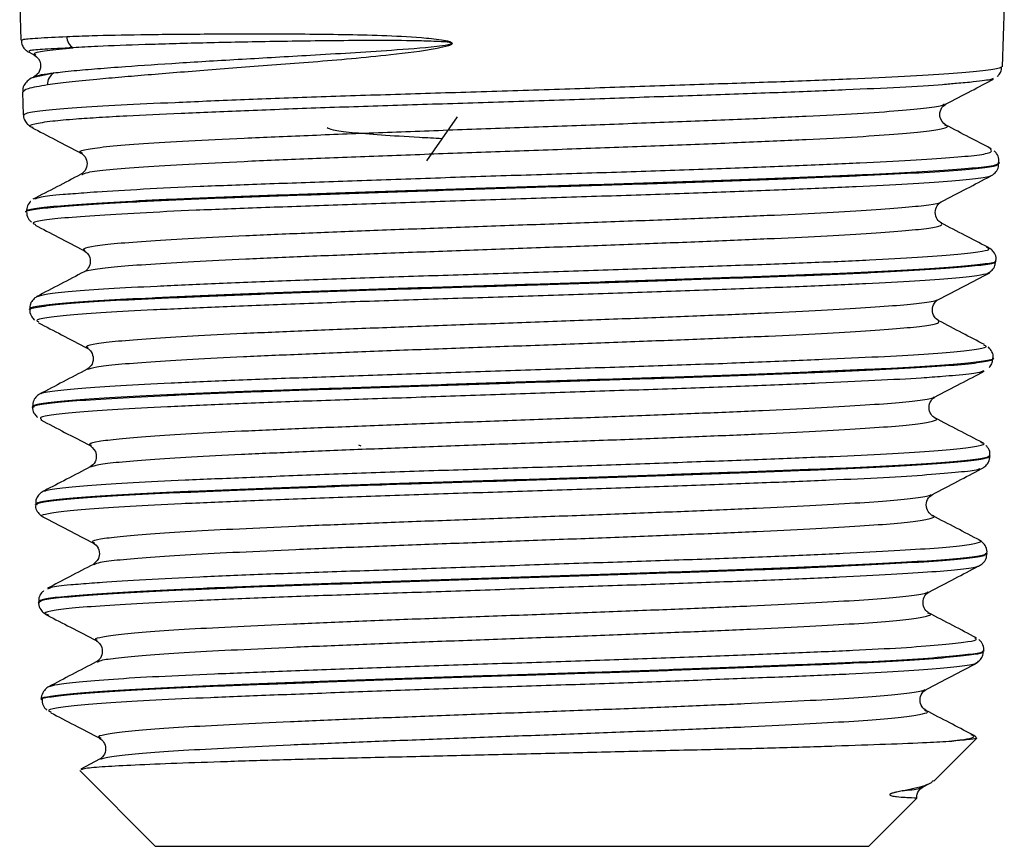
# Model space of a CAD drawing. Header units: millimetres. Extents: x 56 to 624, y -436 to 314.
# Tile 10 of 22: x 200 to 214, y 12 to 24. Entities that reach past the tile are written whole.
import ezdxf

# ---------------------------------------------------------------- set-up
doc = ezdxf.new("R2010")
doc.units = ezdxf.units.MM

msp = doc.modelspace()

# ---------------------------------------------------------------- linework, layer by layer
at = {"color": 7, "linetype": 'Continuous', "lineweight": 25}
for p, q in [((200.33, 23.825), (200.345, 23.349)), ((213.805, 22.985), (213.832, 23.825)), ((200.458, 23.185), (200.534, 23.146)), ((200.462, 23.192), (200.461, 23.191)), ((200.552, 23.146), (200.552, 23.147)), ((200.541, 22.857), (200.516, 22.844)), ((200.367, 22.637), (200.377, 22.326)), ((213.007, 22.474), (213.009, 22.476)), ((206.331, 22.299), (205.909, 21.697)), ((200.499, 22.16), (200.514, 22.156)), ((213.018, 22.185), (213.014, 22.187)), ((201.193, 21.803), (201.19, 21.804)), ((213.764, 21.659), (213.764, 21.675)), ((201.18, 21.51), (201.186, 21.511)), ((200.418, 20.998), (200.418, 20.991)), ((200.538, 20.829), (200.545, 20.826)), ((201.223, 20.465), (201.223, 20.468)), ((213.722, 20.32), (213.722, 20.328)), ((213.613, 20.154), (213.608, 20.153)), ((200.46, 19.659), (200.46, 19.653)), ((200.585, 19.492), (200.591, 19.487)), ((213.56, 19.166), (213.553, 19.169)), ((213.68, 18.986), (213.681, 18.993)), ((200.502, 18.323), (200.502, 18.316)), ((200.525, 18.317), (200.524, 18.318)), ((200.623, 18.155), (200.624, 18.149)), ((213.533, 17.827), (213.511, 17.834)), ((201.313, 17.792), (201.312, 17.793)), ((205.011, 17.785), (204.981, 17.799)), ((213.638, 17.647), (213.639, 17.654)), ((200.544, 16.986), (200.544, 16.98)), ((213.597, 16.312), (213.597, 16.318)), ((212.782, 15.787), (212.785, 15.789)), ((200.585, 15.649), (200.586, 15.642)), ((200.712, 15.476), (200.729, 15.47)), ((213.433, 15.154), (213.431, 15.159)), ((213.533, 14.981), (213.534, 14.98)), ((213.555, 14.974), (213.555, 14.98)), ((201.391, 14.827), (201.395, 14.828)), ((213.435, 14.808), (213.435, 14.806)), ((200.627, 14.313), (200.627, 14.308)), ((200.749, 14.146), (200.761, 14.14)), ((212.744, 14.16), (212.738, 14.162)), ((201.446, 13.781), (201.443, 13.782)), ((212.864, 13.192), (213.454, 13.782)), ((201.426, 13.493), (201.169, 13.358)), ((201.153, 13.337), (202.19, 12.299)), ((212.692, 13.11), (212.7, 13.113)), ((212.712, 13.11), (212.815, 13.164)), ((211.971, 12.299), (212.633, 12.961)), ((211.971, 12.299), (202.19, 12.299))]:
    msp.add_line(p, q, dxfattribs=at)
at = {"color": 7, "linetype": 'Continuous', "lineweight": 25, "flags": 128}
msp.add_lwpolyline([(200.521, 22.837), (200.54, 22.85), (200.8, 22.903), (200.8, 22.903), (200.8, 22.903)], dxfattribs=at)
at = {"color": 7, "linetype": 'Continuous', "lineweight": 25}
for centre, radius, start, end in [((201.159, 23.404), 0.184, 181.1172, 238.906), ((200.889, 22.748), 0.178, 119.7931, 183.3105)]:
    msp.add_arc(centre, radius, start, end, dxfattribs=at)
for points, knots in [([(200.369, 23.35), (200.366, 23.354), (200.358, 23.364), (200.549, 23.38), (200.832, 23.394), (200.975, 23.401)], [0, 0, 0, 0, 0.227029, 0.607988, 1, 1, 1, 1]), ([(200.975, 23.401), (201.087, 23.405), (201.369, 23.416), (201.971, 23.429), (202.783, 23.436), (203.723, 23.44), (204.58, 23.434), (205.295, 23.418), (205.748, 23.396), (206.059, 23.367), (206.193, 23.345), (206.237, 23.328), (206.248, 23.322), (206.254, 23.317), (206.257, 23.313), (206.258, 23.31), (206.259, 23.308), (206.258, 23.303), (206.255, 23.298), (206.241, 23.286), (206.173, 23.26), (205.895, 23.203), (205.26, 23.129), (204.343, 23.046), (203.35, 22.975), (202.464, 22.905), (201.822, 22.852), (201.345, 22.809), (200.989, 22.774), (200.803, 22.75), (200.711, 22.737)], [0, 0, 0, 0, 0.0513225, 0.1298963, 0.2084701, 0.2870491, 0.3656234, 0.404298, 0.442963, 0.4622156, 0.4701318, 0.4711619, 0.4721829, 0.4726053, 0.4729565, 0.4730303, 0.4732823, 0.4735345, 0.4738869, 0.474549, 0.4774248, 0.4888186, 0.5342902, 0.6126019, 0.6909195, 0.7692297, 0.8475392, 0.8894277, 0.9447139, 1, 1, 1, 1]), ([(200.353, 23.347), (200.355, 23.324), (200.36, 23.278), (200.397, 23.228), (200.434, 23.198), (200.45, 23.19), (200.459, 23.186)], [0, 0, 0, 0, 0.242731, 0.49232, 0.735169, 1, 1, 1, 1]), ([(201.064, 23.246), (201.064, 23.246), (200.906, 23.24), (200.653, 23.226), (200.444, 23.209), (200.456, 23.197), (200.462, 23.192)], [0, 0, 0, 0, 0.000019, 0.358306, 0.716592, 1, 1, 1, 1]), ([(200.552, 23.147), (200.538, 23.156), (200.507, 23.177), (200.671, 23.211), (200.933, 23.234), (201.064, 23.246)], [0, 0, 0, 0, 0.2720076, 0.6350967, 1, 1, 1, 1]), ([(200.8, 22.903), (200.8, 22.903), (200.836, 22.907), (200.921, 22.917), (201.11, 22.937), (201.388, 22.961), (201.848, 22.996), (202.495, 23.039), (203.354, 23.091), (204.337, 23.146), (205.248, 23.202), (205.893, 23.249), (206.166, 23.282), (206.234, 23.296), (206.249, 23.302), (206.252, 23.305), (206.253, 23.307), (206.253, 23.307), (206.253, 23.308), (206.253, 23.309), (206.251, 23.311), (206.249, 23.312), (206.242, 23.315), (206.232, 23.317), (206.187, 23.325), (206.055, 23.334), (205.564, 23.349), (204.756, 23.345), (203.743, 23.332), (202.82, 23.312), (202.025, 23.29), (201.449, 23.268), (201.164, 23.253), (201.064, 23.246), (201.064, 23.246)], [0, 0, 0, 0, 0.000004, 0.025154, 0.054516, 0.103273, 0.152031, 0.230454, 0.30887, 0.384543, 0.467462, 0.511965, 0.523286, 0.526007, 0.526553, 0.526791, 0.526863, 0.526927, 0.52699, 0.52706, 0.527132, 0.527346, 0.527689, 0.528609, 0.529586, 0.537396, 0.556683, 0.634333, 0.713161, 0.79198, 0.87044, 0.948904, 0.999996, 1, 1, 1, 1]), ([(200.533, 23.146), (200.571, 23.114), (200.63, 23.064), (200.607, 22.908), (200.558, 22.872), (200.533, 22.853)], [0, 0, 0, 0, 0.45266, 0.717487, 1, 1, 1, 1]), ([(200.39, 22.326), (200.397, 22.336), (200.41, 22.357), (200.658, 22.393), (201.087, 22.43), (201.688, 22.464), (202.446, 22.498), (203.33, 22.536), (204.329, 22.573), (205.397, 22.608), (206.524, 22.642), (207.656, 22.678), (208.783, 22.717), (209.852, 22.753), (210.851, 22.786), (211.735, 22.821), (212.494, 22.858), (213.094, 22.893), (213.523, 22.932), (213.771, 22.966), (213.785, 22.98), (213.791, 22.986)], [0, 0, 0, 0, 0.043217, 0.097629, 0.150558, 0.205025, 0.257941, 0.31239, 0.365352, 0.419852, 0.472808, 0.5273, 0.580288, 0.634815, 0.687821, 0.742365, 0.795325, 0.849817, 0.902743, 0.9572, 1, 1, 1, 1]), ([(213.733, 22.851), (213.742, 22.859), (213.764, 22.878), (213.797, 22.932), (213.794, 22.973), (213.793, 22.986)], [0, 0, 0, 0, 0.327678, 0.794563, 1, 1, 1, 1]), ([(200.52, 22.842), (200.519, 22.842), (200.497, 22.835), (200.465, 22.817), (200.412, 22.771), (200.37, 22.705), (200.373, 22.655), (200.375, 22.637)], [0, 0, 0, 0, 0.01842, 0.411121, 0.652161, 0.876862, 1, 1, 1, 1]), ([(200.537, 22.853), (200.536, 22.854), (200.534, 22.855), (200.541, 22.857), (200.544, 22.857)], [0, 0, 0, 0, 0.471591, 1, 1, 1, 1]), ([(200.544, 22.857), (200.566, 22.864), (200.612, 22.88), (200.735, 22.895), (200.8, 22.903)], [0, 0, 0, 0, 0.47539, 1, 1, 1, 1]), ([(213.678, 22.825), (213.673, 22.821), (213.657, 22.809), (213.486, 22.784), (213.257, 22.764), (213.176, 22.757)], [0, 0, 0, 0, 0.253679, 0.735904, 1, 1, 1, 1]), ([(200.711, 22.737), (200.607, 22.72), (200.404, 22.687), (200.383, 22.653), (200.373, 22.637)], [0, 0, 0, 0, 0.510574, 1, 1, 1, 1]), ([(213.176, 22.757), (213.116, 22.751), (212.924, 22.733), (212.415, 22.704), (211.682, 22.668), (210.805, 22.633), (209.826, 22.599), (208.768, 22.563), (207.664, 22.525), (206.543, 22.488), (205.437, 22.455), (204.379, 22.419), (203.397, 22.382), (202.522, 22.345), (201.872, 22.315), (201.411, 22.289), (201.061, 22.266), (200.732, 22.236), (200.517, 22.201), (200.436, 22.175), (200.491, 22.162), (200.499, 22.16)], [0, 0, 0, 0, 0.027184, 0.08735, 0.147515, 0.207738, 0.267961, 0.328148, 0.388335, 0.448508, 0.50868, 0.568834, 0.628989, 0.689116, 0.749243, 0.785744, 0.822244, 0.86956, 0.929643, 0.989726, 1, 1, 1, 1]), ([(213.027, 22.474), (213.144, 22.535), (213.363, 22.649), (213.581, 22.763), (213.683, 22.816)], [0, 0, 0, 0, 0.535416, 1, 1, 1, 1]), ([(201.19, 21.804), (201.175, 21.81), (201.127, 21.828), (201.245, 21.858), (201.534, 21.896), (202.003, 21.934), (202.624, 21.971), (203.389, 22.009), (204.271, 22.046), (205.239, 22.084), (206.263, 22.122), (207.315, 22.159), (208.359, 22.197), (209.363, 22.234), (210.299, 22.272), (211.135, 22.31), (211.842, 22.347), (212.407, 22.385), (212.786, 22.422), (212.986, 22.452), (213.002, 22.47), (213.007, 22.474)], [0, 0, 0, 0, 0.0245263, 0.0805402, 0.1365672, 0.1926219, 0.2486667, 0.3047253, 0.3607931, 0.4168925, 0.4729859, 0.5290887, 0.5851984, 0.6413412, 0.6974835, 0.7536318, 0.8098161, 0.8660089, 0.9221558, 0.9783957, 1, 1, 1, 1]), ([(213.03, 22.186), (212.994, 22.217), (212.935, 22.266), (212.956, 22.421), (213.003, 22.457), (213.028, 22.475)], [0, 0, 0, 0, 0.4572409, 0.7204701, 1, 1, 1, 1]), ([(200.383, 22.327), (200.383, 22.326), (200.377, 22.294), (200.408, 22.232), (200.451, 22.185), (200.487, 22.163), (200.504, 22.156), (200.512, 22.153)], [0, 0, 0, 0, 0.009737, 0.269124, 0.506599, 0.773496, 1, 1, 1, 1]), ([(200.496, 22.154), (200.604, 22.098), (200.828, 21.981), (201.053, 21.864), (201.17, 21.803)], [0, 0, 0, 0, 0.47967, 1, 1, 1, 1]), ([(201.186, 21.511), (201.205, 21.521), (201.251, 21.542), (201.54, 21.577), (202.001, 21.614), (202.625, 21.652), (203.389, 21.69), (204.271, 21.727), (205.239, 21.765), (206.263, 21.802), (207.315, 21.84), (208.359, 21.878), (209.363, 21.915), (210.299, 21.953), (211.135, 21.99), (211.843, 22.028), (212.405, 22.065), (212.795, 22.103), (213.003, 22.141), (213.079, 22.168), (213.027, 22.183), (213.018, 22.185)], [0, 0, 0, 0, 0.041074, 0.09675, 0.152453, 0.208146, 0.263853, 0.31957, 0.375317, 0.431059, 0.48681, 0.542567, 0.598358, 0.654148, 0.709945, 0.765776, 0.821617, 0.877412, 0.933299, 0.989381, 1, 1, 1, 1]), ([(206.121, 21.999), (206.016, 22.005), (205.704, 22.022), (205.271, 22.049), (204.863, 22.082), (204.598, 22.117), (204.564, 22.139), (204.548, 22.149)], [0, 0, 0, 0, 0.1127395, 0.3335912, 0.554443, 0.7791482, 1, 1, 1, 1]), ([(213.639, 21.868), (213.545, 21.917), (213.341, 22.024), (213.138, 22.13), (213.029, 22.187)], [0, 0, 0, 0, 0.465426, 1, 1, 1, 1]), ([(201.169, 21.803), (201.19, 21.789), (201.231, 21.76), (201.264, 21.658), (201.231, 21.556), (201.19, 21.527), (201.17, 21.513)], [0, 0, 0, 0, 0.247466, 0.499604, 0.751988, 1, 1, 1, 1]), ([(201.209, 21.259), (201.268, 21.264), (201.477, 21.28), (202.01, 21.311), (202.78, 21.348), (203.686, 21.382), (204.684, 21.416), (205.753, 21.454), (206.859, 21.492), (207.972, 21.526), (209.06, 21.56), (210.091, 21.597), (211.039, 21.635), (211.872, 21.671), (212.572, 21.707), (213.114, 21.742), (213.483, 21.775), (213.673, 21.812), (213.653, 21.842), (213.644, 21.856)], [0, 0, 0, 0, 0.024162, 0.085794, 0.147426, 0.209068, 0.270709, 0.332364, 0.394019, 0.455719, 0.51742, 0.579113, 0.640806, 0.702531, 0.764255, 0.82607, 0.887884, 0.949687, 1, 1, 1, 1]), ([(213.644, 21.856), (213.65, 21.859), (213.655, 21.862), (213.641, 21.866), (213.639, 21.867)], [0, 0, 0, 0, 0.849913, 1, 1, 1, 1]), ([(213.756, 21.675), (213.758, 21.691), (213.763, 21.737), (213.728, 21.799), (213.704, 21.821), (213.693, 21.83)], [0, 0, 0, 0, 0.2122128, 0.6430748, 1, 1, 1, 1]), ([(200.42, 20.991), (200.42, 20.991), (200.388, 21.004), (200.499, 21.029), (200.77, 21.063), (201.24, 21.097), (201.874, 21.135), (202.652, 21.172), (203.563, 21.207), (204.566, 21.241), (205.651, 21.278), (206.766, 21.316), (207.901, 21.352), (209.003, 21.385), (210.061, 21.421), (211.024, 21.459), (211.885, 21.496), (212.601, 21.53), (213.169, 21.564), (213.55, 21.602), (213.75, 21.634), (213.743, 21.653), (213.74, 21.659)], [0, 0, 0, 0, 0.001128, 0.0555568, 0.108465, 0.162909, 0.2158286, 0.2702834, 0.3232354, 0.3777255, 0.4306734, 0.4851565, 0.538149, 0.5926814, 0.6456611, 0.7001764, 0.753206, 0.8077768, 0.8607922, 0.9153443, 0.9684077, 1, 1, 1, 1]), ([(213.741, 21.676), (213.746, 21.668), (213.76, 21.643), (213.578, 21.61), (213.209, 21.578), (212.661, 21.542), (211.951, 21.506), (211.11, 21.47), (210.146, 21.432), (209.104, 21.395), (207.996, 21.361), (206.872, 21.327), (205.744, 21.289), (204.664, 21.252), (203.644, 21.217), (202.731, 21.183), (201.934, 21.146), (201.291, 21.108), (200.803, 21.072), (200.516, 21.039), (200.394, 21.014), (200.426, 21), (200.429, 20.998)], [0, 0, 0, 0, 0.02652, 0.081134, 0.13416, 0.188729, 0.241678, 0.296163, 0.349095, 0.403563, 0.456492, 0.510958, 0.563852, 0.61828, 0.671166, 0.725587, 0.778454, 0.832857, 0.885697, 0.94007, 0.992908, 1, 1, 1, 1]), ([(213.64, 21.487), (213.65, 21.492), (213.671, 21.502), (213.714, 21.538), (213.756, 21.599), (213.753, 21.645), (213.752, 21.659)], [0, 0, 0, 0, 0.304543, 0.590884, 0.868251, 1, 1, 1, 1]), ([(213.638, 21.491), (213.638, 21.489), (213.636, 21.475), (213.456, 21.448), (213.085, 21.411), (212.53, 21.376), (211.822, 21.342), (210.98, 21.306), (210.026, 21.267), (208.991, 21.231), (207.9, 21.198), (206.786, 21.162), (205.682, 21.124), (204.617, 21.087), (203.624, 21.053), (202.727, 21.019), (201.957, 20.981), (201.331, 20.943), (200.868, 20.909), (200.593, 20.875), (200.486, 20.848), (200.529, 20.832), (200.538, 20.829)], [0, 0, 0, 0, 0.008592, 0.062984, 0.11735, 0.171716, 0.226074, 0.280432, 0.334759, 0.389085, 0.443408, 0.49773, 0.552019, 0.606308, 0.660594, 0.714879, 0.769131, 0.823384, 0.877631, 0.931877, 0.986096, 1, 1, 1, 1]), ([(201.164, 21.51), (201.056, 21.453), (200.838, 21.339), (200.621, 21.226), (200.512, 21.169)], [0, 0, 0, 0, 0.499961, 1, 1, 1, 1]), ([(212.966, 21.134), (213.083, 21.195), (213.308, 21.312), (213.533, 21.43), (213.642, 21.486)], [0, 0, 0, 0, 0.519003, 1, 1, 1, 1]), ([(200.538, 21.175), (200.56, 21.184), (200.607, 21.206), (200.844, 21.233), (201.109, 21.252), (201.209, 21.259)], [0, 0, 0, 0, 0.33336, 0.748032, 1, 1, 1, 1]), ([(200.482, 21.14), (200.481, 21.139), (200.468, 21.13), (200.433, 21.087), (200.426, 21.028), (200.423, 21)], [0, 0, 0, 0, 0.015888, 0.528777, 1, 1, 1, 1]), ([(201.223, 20.468), (201.213, 20.477), (201.191, 20.498), (201.344, 20.531), (201.645, 20.566), (202.104, 20.601), (202.7, 20.637), (203.415, 20.672), (204.228, 20.707), (205.121, 20.742), (206.069, 20.778), (207.044, 20.813), (208.021, 20.848), (208.973, 20.883), (209.873, 20.919), (210.695, 20.954), (211.42, 20.989), (212.028, 21.024), (212.505, 21.06), (212.811, 21.095), (212.96, 21.119), (212.959, 21.132), (212.959, 21.134)], [0, 0, 0, 0, 0.041278, 0.094168, 0.147048, 0.199943, 0.252843, 0.305773, 0.358703, 0.411634, 0.464573, 0.517536, 0.570514, 0.623481, 0.676465, 0.729458, 0.782478, 0.835494, 0.888516, 0.941543, 0.994599, 1, 1, 1, 1]), ([(212.968, 20.844), (212.947, 20.858), (212.907, 20.887), (212.874, 20.989), (212.906, 21.091), (212.947, 21.12), (212.967, 21.134)], [0, 0, 0, 0, 0.248125, 0.500269, 0.752242, 1, 1, 1, 1]), ([(200.429, 20.989), (200.428, 20.984), (200.423, 20.949), (200.454, 20.89), (200.479, 20.866), (200.49, 20.855)], [0, 0, 0, 0, 0.080748, 0.59442, 1, 1, 1, 1]), ([(200.54, 20.817), (200.646, 20.762), (200.869, 20.645), (201.092, 20.529), (201.209, 20.468)], [0, 0, 0, 0, 0.475971, 1, 1, 1, 1]), ([(201.217, 20.176), (201.217, 20.176), (201.214, 20.188), (201.353, 20.211), (201.643, 20.247), (202.104, 20.282), (202.7, 20.317), (203.415, 20.352), (204.228, 20.388), (205.121, 20.423), (206.069, 20.458), (207.044, 20.493), (208.021, 20.529), (208.973, 20.564), (209.873, 20.599), (210.695, 20.634), (211.42, 20.67), (212.028, 20.705), (212.502, 20.74), (212.819, 20.775), (212.99, 20.81), (212.973, 20.833), (212.964, 20.844)], [0, 0, 0, 0, 0.0009697, 0.053614, 0.1062479, 0.1588968, 0.2115511, 0.264235, 0.3169184, 0.3696031, 0.422296, 0.4750124, 0.5277442, 0.5804653, 0.6332031, 0.685949, 0.7387229, 0.791492, 0.8442678, 0.8970485, 0.9498568, 1, 1, 1, 1]), ([(213.596, 20.516), (213.495, 20.569), (213.286, 20.678), (213.077, 20.787), (212.968, 20.844)], [0, 0, 0, 0, 0.480484, 1, 1, 1, 1]), ([(200.574, 19.838), (200.61, 19.85), (200.684, 19.873), (201.022, 19.91), (201.526, 19.946), (202.19, 19.98), (202.994, 20.016), (203.913, 20.053), (204.924, 20.09), (205.996, 20.125), (207.099, 20.159), (208.202, 20.196), (209.273, 20.234), (210.284, 20.269), (211.202, 20.303), (212.005, 20.339), (212.665, 20.377), (213.172, 20.414), (213.496, 20.448), (213.65, 20.48), (213.606, 20.502), (213.587, 20.512)], [0, 0, 0, 0, 0.0503865, 0.1037034, 0.1570903, 0.2104773, 0.263826, 0.3171749, 0.3705994, 0.424024, 0.4774114, 0.5307989, 0.5842558, 0.6377127, 0.6911451, 0.7445778, 0.7980617, 0.8515456, 0.9050291, 0.9585128, 1, 1, 1, 1]), ([(201.215, 20.465), (201.235, 20.45), (201.275, 20.422), (201.308, 20.32), (201.276, 20.218), (201.235, 20.19), (201.215, 20.175)], [0, 0, 0, 0, 0.24805, 0.500064, 0.752027, 1, 1, 1, 1]), ([(213.716, 20.327), (213.718, 20.343), (213.723, 20.389), (213.684, 20.453), (213.642, 20.492), (213.61, 20.51), (213.594, 20.516), (213.589, 20.518)], [0, 0, 0, 0, 0.11994, 0.35308, 0.578773, 0.848231, 1, 1, 1, 1]), ([(200.478, 19.653), (200.473, 19.656), (200.445, 19.67), (200.584, 19.697), (200.894, 19.735), (201.4, 19.772), (202.059, 19.806), (202.868, 19.84), (203.789, 19.878), (204.813, 19.915), (205.893, 19.951), (207.016, 19.984), (208.131, 20.02), (209.227, 20.059), (210.253, 20.095), (211.198, 20.129), (212.018, 20.163), (212.704, 20.202), (213.228, 20.239), (213.569, 20.273), (213.727, 20.299), (213.706, 20.317), (213.701, 20.321)], [0, 0, 0, 0, 0.013479, 0.066363, 0.120781, 0.173716, 0.228189, 0.281111, 0.335568, 0.388535, 0.443041, 0.496005, 0.550504, 0.603501, 0.658037, 0.711044, 0.76559, 0.818614, 0.873176, 0.926228, 0.980821, 1, 1, 1, 1]), ([(213.702, 20.328), (213.708, 20.325), (213.734, 20.309), (213.589, 20.282), (213.269, 20.249), (212.754, 20.212), (212.088, 20.174), (211.272, 20.138), (210.345, 20.104), (209.317, 20.069), (208.235, 20.031), (207.11, 19.994), (205.996, 19.96), (204.902, 19.926), (203.88, 19.888), (202.942, 19.851), (202.128, 19.815), (201.45, 19.782), (200.934, 19.746), (200.602, 19.707), (200.451, 19.679), (200.474, 19.664), (200.48, 19.66)], [0, 0, 0, 0, 0.015573, 0.06862, 0.123205, 0.176238, 0.230811, 0.283813, 0.338351, 0.391354, 0.445896, 0.498856, 0.55335, 0.60632, 0.66083, 0.713751, 0.768206, 0.821142, 0.875615, 0.928502, 0.982922, 1, 1, 1, 1]), ([(213.604, 20.156), (213.61, 20.159), (213.625, 20.166), (213.66, 20.192), (213.706, 20.247), (213.709, 20.299), (213.711, 20.319)], [0, 0, 0, 0, 0.174683, 0.502569, 0.804851, 1, 1, 1, 1]), ([(213.608, 20.153), (213.569, 20.142), (213.488, 20.119), (213.141, 20.085), (212.628, 20.048), (211.957, 20.01), (211.145, 19.975), (210.221, 19.941), (209.206, 19.905), (208.132, 19.867), (207.027, 19.831), (205.925, 19.797), (204.857, 19.762), (203.851, 19.724), (202.939, 19.687), (202.142, 19.652), (201.49, 19.618), (200.991, 19.581), (200.679, 19.543), (200.538, 19.514), (200.573, 19.497), (200.585, 19.492)], [0, 0, 0, 0, 0.052566, 0.106906, 0.161215, 0.215523, 0.269825, 0.324126, 0.378402, 0.432677, 0.486938, 0.541198, 0.59544, 0.649683, 0.703902, 0.758121, 0.812329, 0.866538, 0.920717, 0.974895, 1, 1, 1, 1]), ([(201.215, 20.176), (201.107, 20.119), (200.889, 20.005), (200.672, 19.892), (200.563, 19.835)], [0, 0, 0, 0, 0.499948, 1, 1, 1, 1]), ([(212.93, 19.797), (213.047, 19.858), (213.281, 19.98), (213.515, 20.102), (213.631, 20.163)], [0, 0, 0, 0, 0.499959, 1, 1, 1, 1]), ([(200.578, 19.84), (200.572, 19.837), (200.555, 19.83), (200.52, 19.803), (200.472, 19.744), (200.47, 19.687), (200.468, 19.662)], [0, 0, 0, 0, 0.188563, 0.488507, 0.772839, 1, 1, 1, 1]), ([(201.269, 19.129), (201.256, 19.138), (201.223, 19.159), (201.364, 19.191), (201.659, 19.227), (202.105, 19.262), (202.683, 19.297), (203.381, 19.332), (204.186, 19.368), (205.069, 19.403), (206.006, 19.438), (206.973, 19.473), (207.943, 19.509), (208.89, 19.544), (209.788, 19.579), (210.613, 19.614), (211.343, 19.65), (211.951, 19.685), (212.431, 19.72), (212.752, 19.755), (212.915, 19.781), (212.917, 19.795), (212.917, 19.797)], [0, 0, 0, 0, 0.040356, 0.09302, 0.14569, 0.198389, 0.251091, 0.30379, 0.356502, 0.409233, 0.461983, 0.514723, 0.567478, 0.620239, 0.673029, 0.725818, 0.77861, 0.831409, 0.884232, 0.93707, 0.989898, 1, 1, 1, 1]), ([(212.929, 19.507), (212.909, 19.521), (212.868, 19.55), (212.835, 19.652), (212.868, 19.753), (212.908, 19.782), (212.928, 19.796)], [0, 0, 0, 0, 0.247891, 0.499943, 0.752051, 1, 1, 1, 1]), ([(200.47, 19.656), (200.469, 19.651), (200.463, 19.615), (200.496, 19.553), (200.522, 19.527), (200.535, 19.514)], [0, 0, 0, 0, 0.079149, 0.565348, 1, 1, 1, 1]), ([(200.586, 19.478), (200.692, 19.423), (200.915, 19.307), (201.138, 19.19), (201.255, 19.129)], [0, 0, 0, 0, 0.475629, 1, 1, 1, 1]), ([(201.258, 18.839), (201.291, 18.85), (201.358, 18.873), (201.662, 18.907), (202.104, 18.943), (202.683, 18.978), (203.381, 19.013), (204.186, 19.048), (205.069, 19.084), (206.006, 19.119), (206.973, 19.154), (207.943, 19.189), (208.89, 19.225), (209.788, 19.26), (210.613, 19.295), (211.343, 19.33), (211.952, 19.366), (212.429, 19.401), (212.759, 19.436), (212.947, 19.471), (212.935, 19.494), (212.929, 19.505)], [0, 0, 0, 0, 0.049911, 0.102755, 0.155629, 0.208506, 0.26138, 0.314266, 0.367172, 0.420097, 0.473012, 0.525942, 0.578878, 0.631843, 0.684807, 0.737774, 0.790748, 0.843747, 0.89676, 0.949763, 1, 1, 1, 1]), ([(212.929, 19.505), (212.93, 19.505), (212.932, 19.506), (212.928, 19.507), (212.928, 19.507)], [0, 0, 0, 0, 0.8376854, 1, 1, 1, 1]), ([(213.558, 19.178), (213.458, 19.23), (213.25, 19.339), (213.041, 19.448), (212.933, 19.505)], [0, 0, 0, 0, 0.4780194, 1, 1, 1, 1]), ([(200.624, 18.503), (200.624, 18.505), (200.622, 18.52), (200.794, 18.545), (201.151, 18.579), (201.691, 18.615), (202.383, 18.653), (203.207, 18.69), (204.144, 18.724), (205.163, 18.758), (206.237, 18.796), (207.336, 18.833), (208.428, 18.868), (209.483, 18.902), (210.468, 18.939), (211.359, 18.977), (212.126, 19.012), (212.753, 19.046), (213.218, 19.082), (213.499, 19.119), (213.61, 19.148), (213.569, 19.162), (213.56, 19.166)], [0, 0, 0, 0, 0.008228, 0.0624, 0.116557, 0.170714, 0.224911, 0.279109, 0.333319, 0.38753, 0.441748, 0.495965, 0.550228, 0.604491, 0.658732, 0.712974, 0.767283, 0.821592, 0.875864, 0.930136, 0.984485, 1, 1, 1, 1]), ([(201.257, 19.128), (201.276, 19.114), (201.316, 19.086), (201.349, 18.984), (201.316, 18.882), (201.275, 18.854), (201.255, 18.839)], [0, 0, 0, 0, 0.24773, 0.499603, 0.75173, 1, 1, 1, 1]), ([(213.675, 18.993), (213.677, 19), (213.685, 19.036), (213.653, 19.101), (213.623, 19.136), (213.611, 19.144), (213.611, 19.144)], [0, 0, 0, 0, 0.098794, 0.563725, 0.989661, 1, 1, 1, 1]), ([(200.524, 18.318), (200.52, 18.323), (200.504, 18.341), (200.675, 18.371), (201.029, 18.405), (201.562, 18.439), (202.255, 18.477), (203.079, 18.515), (204.026, 18.55), (205.051, 18.583), (206.143, 18.62), (207.252, 18.658), (208.367, 18.694), (209.436, 18.727), (210.447, 18.763), (211.355, 18.801), (212.149, 18.838), (212.792, 18.872), (213.282, 18.906), (213.574, 18.944), (213.701, 18.971), (213.672, 18.985), (213.668, 18.986)], [0, 0, 0, 0, 0.022898, 0.077406, 0.130394, 0.184921, 0.237918, 0.292452, 0.345484, 0.400057, 0.453083, 0.507647, 0.56072, 0.615335, 0.668394, 0.722991, 0.776101, 0.830754, 0.88385, 0.938485, 0.991628, 1, 1, 1, 1]), ([(213.677, 18.993), (213.678, 18.992), (213.708, 18.98), (213.592, 18.954), (213.316, 18.917), (212.844, 18.881), (212.209, 18.847), (211.434, 18.812), (210.528, 18.773), (209.533, 18.737), (208.459, 18.703), (207.356, 18.669), (206.236, 18.63), (205.15, 18.593), (204.109, 18.558), (203.163, 18.525), (202.319, 18.488), (201.62, 18.45), (201.067, 18.414), (200.7, 18.38), (200.512, 18.351), (200.522, 18.331), (200.526, 18.325)], [0, 0, 0, 0, 0.001885, 0.05663, 0.1097792, 0.1644688, 0.2176321, 0.2723397, 0.3254557, 0.3801116, 0.433236, 0.4879031, 0.54099, 0.5956168, 0.6486985, 0.7033206, 0.7563805, 0.810981, 0.8640162, 0.9185896, 0.9716202, 1, 1, 1, 1]), ([(213.624, 18.863), (213.637, 18.878), (213.664, 18.906), (213.67, 18.96), (213.672, 18.985)], [0, 0, 0, 0, 0.518234, 1, 1, 1, 1]), ([(201.254, 18.839), (201.145, 18.782), (200.928, 18.669), (200.71, 18.555), (200.602, 18.498)], [0, 0, 0, 0, 0.4999676, 1, 1, 1, 1]), ([(212.882, 18.46), (212.999, 18.521), (213.224, 18.638), (213.448, 18.755), (213.556, 18.811)], [0, 0, 0, 0, 0.520224, 1, 1, 1, 1]), ([(213.552, 18.818), (213.53, 18.809), (213.478, 18.787), (213.271, 18.761), (213.047, 18.745), (212.986, 18.74)], [0, 0, 0, 0, 0.355712, 0.824669, 1, 1, 1, 1]), ([(212.986, 18.74), (212.893, 18.733), (212.652, 18.714), (212.076, 18.684), (211.306, 18.648), (210.406, 18.61), (209.416, 18.574), (208.358, 18.54), (207.265, 18.504), (206.167, 18.466), (205.095, 18.429), (204.081, 18.396), (203.15, 18.361), (202.334, 18.323), (201.651, 18.286), (201.124, 18.251), (200.77, 18.217), (200.594, 18.184), (200.615, 18.164), (200.623, 18.155)], [0, 0, 0, 0, 0.038474, 0.099913, 0.161351, 0.222754, 0.284157, 0.345554, 0.406952, 0.468311, 0.529671, 0.591027, 0.652382, 0.713699, 0.775017, 0.836329, 0.89764, 0.958919, 1, 1, 1, 1]), ([(200.624, 18.509), (200.619, 18.507), (200.603, 18.5), (200.569, 18.478), (200.516, 18.419), (200.509, 18.358), (200.505, 18.329)], [0, 0, 0, 0, 0.136591, 0.474548, 0.745904, 1, 1, 1, 1]), ([(201.312, 17.793), (201.298, 17.801), (201.266, 17.821), (201.396, 17.852), (201.67, 17.887), (202.098, 17.922), (202.666, 17.958), (203.356, 17.993), (204.146, 18.028), (205.015, 18.063), (205.942, 18.099), (206.902, 18.134), (207.866, 18.169), (208.809, 18.204), (209.707, 18.24), (210.53, 18.275), (211.259, 18.31), (211.875, 18.345), (212.366, 18.381), (212.697, 18.416), (212.861, 18.442), (212.867, 18.457), (212.868, 18.46)], [0, 0, 0, 0, 0.035827, 0.088615, 0.141411, 0.1942, 0.247004, 0.299824, 0.352666, 0.405498, 0.458345, 0.511195, 0.564077, 0.61696, 0.669841, 0.722734, 0.775647, 0.828578, 0.881499, 0.934436, 0.98738, 1, 1, 1, 1]), ([(212.882, 18.171), (212.862, 18.185), (212.822, 18.213), (212.789, 18.315), (212.822, 18.417), (212.863, 18.446), (212.883, 18.46)], [0, 0, 0, 0, 0.2480766, 0.5001337, 0.7521099, 1, 1, 1, 1]), ([(200.509, 18.32), (200.508, 18.314), (200.502, 18.278), (200.536, 18.217), (200.562, 18.192), (200.574, 18.18)], [0, 0, 0, 0, 0.092458, 0.572734, 1, 1, 1, 1]), ([(200.622, 18.144), (200.73, 18.087), (200.955, 17.97), (201.179, 17.853), (201.296, 17.792)], [0, 0, 0, 0, 0.480293, 1, 1, 1, 1]), ([(201.305, 17.502), (201.334, 17.512), (201.394, 17.534), (201.674, 17.568), (202.097, 17.603), (202.667, 17.638), (203.356, 17.674), (204.146, 17.709), (205.015, 17.744), (205.942, 17.779), (206.902, 17.815), (207.866, 17.85), (208.809, 17.885), (209.707, 17.92), (210.53, 17.956), (211.259, 17.991), (211.876, 18.026), (212.363, 18.061), (212.707, 18.097), (212.877, 18.132), (212.93, 18.157), (212.88, 18.17), (212.875, 18.171)], [0, 0, 0, 0, 0.046415, 0.099008, 0.151593, 0.204195, 0.256811, 0.30945, 0.362079, 0.414722, 0.46737, 0.520048, 0.572728, 0.625405, 0.678095, 0.730805, 0.783533, 0.83625, 0.888983, 0.941723, 0.994493, 1, 1, 1, 1]), ([(213.535, 17.83), (213.426, 17.887), (213.209, 18.001), (212.991, 18.114), (212.882, 18.171)], [0, 0, 0, 0, 0.500045, 1, 1, 1, 1]), ([(200.674, 17.165), (200.677, 17.169), (200.687, 17.185), (200.897, 17.214), (201.29, 17.252), (201.862, 17.288), (202.578, 17.322), (203.425, 17.357), (204.373, 17.395), (205.401, 17.432), (206.476, 17.467), (207.569, 17.501), (208.649, 17.538), (209.683, 17.575), (210.646, 17.611), (211.505, 17.645), (212.241, 17.681), (212.827, 17.719), (213.258, 17.755), (213.49, 17.789), (213.579, 17.813), (213.535, 17.826), (213.533, 17.827)], [0, 0, 0, 0, 0.02083, 0.074935, 0.12904, 0.183219, 0.237397, 0.291536, 0.345675, 0.399891, 0.454108, 0.508287, 0.562467, 0.616716, 0.670964, 0.725191, 0.779418, 0.833694, 0.88797, 0.94225, 0.99653, 1, 1, 1, 1]), ([(201.295, 17.792), (201.333, 17.76), (201.392, 17.71), (201.371, 17.555), (201.323, 17.52), (201.298, 17.502)], [0, 0, 0, 0, 0.453335, 0.718128, 1, 1, 1, 1]), ([(213.631, 17.654), (213.633, 17.666), (213.64, 17.708), (213.608, 17.767), (213.586, 17.788), (213.578, 17.796)], [0, 0, 0, 0, 0.197987, 0.696038, 1, 1, 1, 1]), ([(213.627, 17.654), (213.618, 17.644), (213.6, 17.622), (213.349, 17.591), (212.921, 17.554), (212.328, 17.516), (211.58, 17.48), (210.712, 17.446), (209.733, 17.411), (208.688, 17.373), (207.588, 17.336), (206.483, 17.302), (205.386, 17.267), (204.348, 17.23), (203.378, 17.192), (202.522, 17.157), (201.789, 17.123), (201.211, 17.087), (200.802, 17.049), (200.57, 17.015), (200.562, 16.995), (200.559, 16.986)], [0, 0, 0, 0, 0.044737, 0.099287, 0.152281, 0.206815, 0.25978, 0.314281, 0.367245, 0.421748, 0.47467, 0.529126, 0.582058, 0.636528, 0.689411, 0.743827, 0.796723, 0.851157, 0.904005, 0.958385, 1, 1, 1, 1]), ([(200.565, 16.981), (200.565, 16.989), (200.564, 17.008), (200.777, 17.039), (201.166, 17.077), (201.735, 17.114), (202.448, 17.148), (203.302, 17.182), (204.254, 17.22), (205.296, 17.258), (206.38, 17.293), (207.495, 17.326), (208.587, 17.362), (209.647, 17.401), (210.625, 17.437), (211.512, 17.471), (212.264, 17.505), (212.877, 17.544), (213.316, 17.581), (213.591, 17.615), (213.618, 17.637), (213.632, 17.647)], [0, 0, 0, 0, 0.03659, 0.089477, 0.143897, 0.196833, 0.251308, 0.304234, 0.358694, 0.411663, 0.466171, 0.519139, 0.573643, 0.626642, 0.68118, 0.734192, 0.788743, 0.841769, 0.896333, 0.94939, 1, 1, 1, 1]), ([(213.501, 17.469), (213.511, 17.473), (213.531, 17.481), (213.571, 17.507), (213.623, 17.564), (213.631, 17.621), (213.634, 17.648)], [0, 0, 0, 0, 0.255417, 0.554646, 0.795591, 1, 1, 1, 1]), ([(213.498, 17.477), (213.49, 17.472), (213.463, 17.455), (213.226, 17.427), (212.797, 17.39), (212.198, 17.352), (211.453, 17.317), (210.587, 17.283), (209.619, 17.247), (208.58, 17.209), (207.499, 17.173), (206.406, 17.139), (205.333, 17.104), (204.31, 17.066), (203.367, 17.029), (202.528, 16.995), (201.82, 16.96), (201.262, 16.923), (200.866, 16.885), (200.665, 16.85), (200.602, 16.827), (200.654, 16.815), (200.656, 16.814)], [0, 0, 0, 0, 0.024523, 0.078692, 0.132829, 0.186966, 0.241097, 0.295228, 0.349331, 0.403435, 0.457525, 0.511614, 0.565684, 0.619754, 0.673802, 0.72785, 0.781886, 0.835921, 0.889928, 0.943935, 0.997936, 1, 1, 1, 1]), ([(201.298, 17.502), (201.189, 17.445), (200.979, 17.336), (200.77, 17.226), (200.67, 17.174)], [0, 0, 0, 0, 0.519568, 1, 1, 1, 1]), ([(212.845, 17.124), (212.962, 17.185), (213.185, 17.301), (213.407, 17.417), (213.512, 17.472)], [0, 0, 0, 0, 0.526021, 1, 1, 1, 1]), ([(200.677, 17.176), (200.677, 17.176), (200.664, 17.172), (200.638, 17.159), (200.592, 17.121), (200.548, 17.059), (200.549, 17.007), (200.55, 16.986)], [0, 0, 0, 0, 0.004037, 0.362034, 0.607153, 0.84465, 1, 1, 1, 1]), ([(201.359, 16.455), (201.344, 16.462), (201.304, 16.482), (201.417, 16.513), (201.682, 16.548), (202.103, 16.583), (202.655, 16.618), (203.327, 16.654), (204.103, 16.689), (204.964, 16.724), (205.882, 16.759), (206.832, 16.795), (207.79, 16.83), (208.729, 16.865), (209.622, 16.9), (210.446, 16.936), (211.182, 16.971), (211.803, 17.006), (212.293, 17.041), (212.633, 17.077), (212.814, 17.104), (212.825, 17.12), (212.827, 17.124)], [0, 0, 0, 0, 0.033371, 0.085969, 0.138584, 0.191211, 0.243864, 0.296509, 0.349165, 0.401825, 0.454515, 0.507211, 0.5599, 0.612605, 0.665327, 0.718069, 0.770803, 0.82355, 0.876302, 0.929085, 0.981869, 1, 1, 1, 1]), ([(212.846, 16.833), (212.83, 16.844), (212.796, 16.866), (212.753, 16.952), (212.772, 17.069), (212.82, 17.105), (212.845, 17.124)], [0, 0, 0, 0, 0.214367, 0.454719, 0.719034, 1, 1, 1, 1]), ([(200.549, 16.981), (200.548, 16.969), (200.545, 16.927), (200.582, 16.869), (200.624, 16.83), (200.645, 16.819), (200.656, 16.814)], [0, 0, 0, 0, 0.1146959, 0.404191, 0.6842198, 1, 1, 1, 1]), ([(200.64, 16.821), (200.757, 16.76), (200.991, 16.638), (201.224, 16.516), (201.341, 16.455)], [0, 0, 0, 0, 0.50004, 1, 1, 1, 1]), ([(201.353, 16.165), (201.374, 16.175), (201.421, 16.196), (201.686, 16.229), (202.101, 16.264), (202.655, 16.299), (203.326, 16.334), (204.103, 16.369), (204.964, 16.405), (205.882, 16.44), (206.832, 16.475), (207.79, 16.51), (208.729, 16.546), (209.622, 16.581), (210.446, 16.616), (211.182, 16.651), (211.803, 16.687), (212.291, 16.722), (212.642, 16.757), (212.829, 16.792), (212.893, 16.817), (212.844, 16.831), (212.839, 16.832)], [0, 0, 0, 0, 0.041749, 0.094524, 0.14731, 0.200122, 0.252926, 0.305741, 0.358561, 0.41141, 0.464265, 0.517114, 0.569979, 0.62286, 0.675762, 0.728655, 0.781562, 0.834474, 0.887416, 0.94036, 0.993303, 1, 1, 1, 1]), ([(213.5, 16.492), (213.392, 16.548), (213.174, 16.662), (212.957, 16.775), (212.848, 16.832)], [0, 0, 0, 0, 0.50004, 1, 1, 1, 1]), ([(201.32, 15.91), (201.366, 15.913), (201.552, 15.929), (202.042, 15.956), (202.776, 15.994), (203.642, 16.031), (204.605, 16.065), (205.638, 16.1), (206.713, 16.137), (207.798, 16.175), (208.864, 16.21), (209.88, 16.244), (210.814, 16.28), (211.646, 16.318), (212.345, 16.354), (212.897, 16.388), (213.285, 16.423), (213.48, 16.461), (213.538, 16.487), (213.482, 16.499), (213.479, 16.5)], [0, 0, 0, 0, 0.020238, 0.08115, 0.142102, 0.203054, 0.264027, 0.325, 0.385975, 0.44695, 0.507981, 0.569012, 0.630016, 0.691019, 0.752102, 0.813184, 0.874224, 0.935264, 0.996391, 1, 1, 1, 1]), ([(213.591, 16.317), (213.593, 16.324), (213.601, 16.361), (213.57, 16.429), (213.525, 16.476), (213.496, 16.495), (213.483, 16.5), (213.481, 16.501)], [0, 0, 0, 0, 0.065404, 0.356655, 0.621109, 0.91664, 1, 1, 1, 1]), ([(201.341, 16.455), (201.366, 16.437), (201.414, 16.401), (201.435, 16.246), (201.377, 16.197), (201.339, 16.165)], [0, 0, 0, 0, 0.281436, 0.545865, 1, 1, 1, 1]), ([(213.575, 16.32), (213.577, 16.312), (213.58, 16.292), (213.374, 16.258), (212.993, 16.223), (212.431, 16.189), (211.726, 16.153), (210.881, 16.115), (209.936, 16.079), (208.902, 16.045), (207.825, 16.01), (206.718, 15.972), (205.632, 15.935), (204.577, 15.9), (203.604, 15.866), (202.721, 15.829), (201.97, 15.791), (201.357, 15.756), (200.916, 15.722), (200.635, 15.686), (200.604, 15.662), (200.588, 15.649)], [0, 0, 0, 0, 0.035189, 0.088169, 0.142685, 0.19568, 0.250214, 0.30316, 0.357641, 0.410597, 0.465091, 0.518007, 0.572458, 0.625371, 0.67982, 0.732709, 0.787133, 0.84, 0.8944, 0.94726, 1, 1, 1, 1]), ([(200.594, 15.643), (200.604, 15.654), (200.626, 15.678), (200.884, 15.713), (201.313, 15.747), (201.907, 15.781), (202.652, 15.819), (203.517, 15.857), (204.492, 15.892), (205.532, 15.925), (206.626, 15.962), (207.723, 16), (208.812, 16.036), (209.843, 16.07), (210.805, 16.105), (211.652, 16.143), (212.377, 16.18), (212.948, 16.214), (213.349, 16.248), (213.571, 16.283), (213.577, 16.304), (213.579, 16.313)], [0, 0, 0, 0, 0.047326, 0.101758, 0.154676, 0.209131, 0.262055, 0.316515, 0.369477, 0.423977, 0.476932, 0.531422, 0.584424, 0.638966, 0.691955, 0.746479, 0.799519, 0.854099, 0.907126, 0.961689, 1, 1, 1, 1]), ([(213.463, 16.135), (213.472, 16.139), (213.493, 16.147), (213.534, 16.174), (213.585, 16.233), (213.59, 16.288), (213.592, 16.31)], [0, 0, 0, 0, 0.246999, 0.571318, 0.819624, 1, 1, 1, 1]), ([(213.462, 16.14), (213.46, 16.138), (213.451, 16.123), (213.252, 16.095), (212.869, 16.06), (212.303, 16.026), (211.596, 15.989), (210.757, 15.952), (209.816, 15.916), (208.796, 15.882), (207.729, 15.846), (206.643, 15.808), (205.57, 15.772), (204.541, 15.738), (203.583, 15.703), (202.727, 15.665), (201.993, 15.628), (201.407, 15.593), (200.975, 15.559), (200.735, 15.523), (200.648, 15.494), (200.701, 15.479), (200.712, 15.476)], [0, 0, 0, 0, 0.011738, 0.06595, 0.120161, 0.174362, 0.228563, 0.282733, 0.336904, 0.391069, 0.445234, 0.499365, 0.553497, 0.607624, 0.661752, 0.715845, 0.769939, 0.824028, 0.878116, 0.932175, 0.986233, 1, 1, 1, 1]), ([(201.34, 16.165), (201.231, 16.109), (201.022, 16), (200.813, 15.89), (200.713, 15.838)], [0, 0, 0, 0, 0.520375, 1, 1, 1, 1]), ([(212.804, 15.789), (212.921, 15.85), (213.144, 15.966), (213.367, 16.083), (213.474, 16.138)], [0, 0, 0, 0, 0.523551, 1, 1, 1, 1]), ([(200.657, 15.8), (200.648, 15.793), (200.626, 15.775), (200.589, 15.718), (200.592, 15.668), (200.594, 15.65)], [0, 0, 0, 0, 0.29131, 0.737204, 1, 1, 1, 1]), ([(200.718, 15.829), (200.729, 15.836), (200.76, 15.856), (200.961, 15.883), (201.217, 15.902), (201.32, 15.91)], [0, 0, 0, 0, 0.258341, 0.703089, 1, 1, 1, 1]), ([(201.398, 15.119), (201.384, 15.125), (201.342, 15.143), (201.45, 15.173), (201.699, 15.208), (202.101, 15.244), (202.638, 15.279), (203.302, 15.314), (204.068, 15.349), (204.914, 15.385), (205.821, 15.42), (206.763, 15.455), (207.714, 15.49), (208.648, 15.526), (209.541, 15.561), (210.367, 15.596), (211.099, 15.631), (211.723, 15.667), (212.225, 15.702), (212.578, 15.737), (212.765, 15.765), (212.778, 15.782), (212.782, 15.787)], [0, 0, 0, 0, 0.028982, 0.081635, 0.134315, 0.18699, 0.239673, 0.292361, 0.345077, 0.397803, 0.45052, 0.503255, 0.556002, 0.608774, 0.661538, 0.714313, 0.767093, 0.819904, 0.872719, 0.925529, 0.978353, 1, 1, 1, 1]), ([(212.798, 15.497), (212.778, 15.511), (212.738, 15.54), (212.706, 15.641), (212.739, 15.743), (212.779, 15.772), (212.799, 15.786)], [0, 0, 0, 0, 0.248055, 0.499999, 0.751953, 1, 1, 1, 1]), ([(200.592, 15.642), (200.591, 15.637), (200.585, 15.602), (200.618, 15.539), (200.662, 15.494), (200.698, 15.473), (200.716, 15.466), (200.725, 15.463)], [0, 0, 0, 0, 0.039756, 0.282969, 0.507685, 0.763344, 1, 1, 1, 1]), ([(200.708, 15.468), (200.814, 15.413), (201.038, 15.296), (201.261, 15.18), (201.378, 15.119)], [0, 0, 0, 0, 0.476856, 1, 1, 1, 1]), ([(201.395, 14.828), (201.413, 14.837), (201.457, 14.857), (201.704, 14.889), (202.1, 14.924), (202.638, 14.96), (203.302, 14.995), (204.068, 15.03), (204.914, 15.065), (205.821, 15.101), (206.763, 15.136), (207.714, 15.171), (208.648, 15.206), (209.541, 15.242), (210.367, 15.277), (211.099, 15.312), (211.723, 15.347), (212.223, 15.383), (212.586, 15.418), (212.781, 15.453), (212.844, 15.479), (212.794, 15.494), (212.784, 15.497)], [0, 0, 0, 0, 0.03862, 0.09123, 0.143835, 0.196447, 0.249064, 0.301709, 0.354365, 0.407012, 0.459675, 0.512352, 0.565053, 0.617746, 0.670451, 0.72316, 0.7759, 0.828644, 0.881383, 0.934137, 0.986908, 1, 1, 1, 1]), ([(213.451, 15.156), (213.342, 15.213), (213.125, 15.327), (212.907, 15.44), (212.799, 15.497)], [0, 0, 0, 0, 0.500054, 1, 1, 1, 1]), ([(200.745, 14.49), (200.77, 14.5), (200.822, 14.521), (201.123, 14.555), (201.587, 14.593), (202.216, 14.63), (202.98, 14.664), (203.863, 14.699), (204.835, 14.736), (205.874, 14.773), (206.947, 14.808), (208.023, 14.843), (209.074, 14.879), (210.067, 14.917), (210.978, 14.953), (211.775, 14.987), (212.442, 15.022), (212.955, 15.06), (213.298, 15.097), (213.465, 15.127), (213.442, 15.146), (213.433, 15.154)], [0, 0, 0, 0, 0.045962, 0.099908, 0.153855, 0.207876, 0.261897, 0.315878, 0.36986, 0.423918, 0.477977, 0.532, 0.586024, 0.640115, 0.694205, 0.748277, 0.802349, 0.856466, 0.910583, 0.96471, 1, 1, 1, 1]), ([(213.549, 14.976), (213.55, 14.982), (213.559, 15.019), (213.529, 15.085), (213.498, 15.122), (213.485, 15.131), (213.484, 15.132)], [0, 0, 0, 0, 0.09006, 0.5383669, 0.9473933, 1, 1, 1, 1]), ([(201.38, 15.117), (201.4, 15.103), (201.44, 15.075), (201.474, 14.973), (201.441, 14.871), (201.401, 14.843), (201.382, 14.829)], [0, 0, 0, 0, 0.248094, 0.500127, 0.752074, 1, 1, 1, 1]), ([(200.635, 14.308), (200.632, 14.309), (200.602, 14.323), (200.719, 14.346), (200.997, 14.381), (201.463, 14.419), (202.089, 14.456), (202.853, 14.491), (203.744, 14.524), (204.722, 14.561), (205.776, 14.6), (206.859, 14.635), (207.958, 14.669), (209.022, 14.704), (210.041, 14.743), (210.968, 14.779), (211.792, 14.813), (212.475, 14.847), (213.013, 14.886), (213.369, 14.923), (213.548, 14.952), (213.536, 14.969), (213.531, 14.975)], [0, 0, 0, 0, 0.0051419, 0.0595859, 0.1124783, 0.1669038, 0.2198459, 0.2743266, 0.3272588, 0.3817256, 0.4347003, 0.4892139, 0.5421892, 0.5967012, 0.6497054, 0.7042486, 0.757269, 0.8118286, 0.8648604, 0.9194307, 0.972496, 1, 1, 1, 1]), ([(213.534, 14.98), (213.538, 14.975), (213.555, 14.959), (213.393, 14.932), (213.051, 14.895), (212.531, 14.857), (211.855, 14.821), (211.049, 14.788), (210.123, 14.752), (209.119, 14.714), (208.048, 14.677), (206.96, 14.643), (205.866, 14.609), (204.816, 14.571), (203.823, 14.534), (202.93, 14.499), (202.148, 14.465), (201.514, 14.428), (201.029, 14.39), (200.737, 14.354), (200.609, 14.33), (200.637, 14.316), (200.642, 14.314)], [0, 0, 0, 0, 0.0205683, 0.0752618, 0.128393, 0.183067, 0.2361711, 0.2908152, 0.343916, 0.3985597, 0.4516196, 0.5062177, 0.5592857, 0.613896, 0.6669156, 0.7214719, 0.774505, 0.8290791, 0.8820623, 0.9365813, 0.9895769, 1, 1, 1, 1]), ([(213.435, 14.807), (213.439, 14.809), (213.454, 14.815), (213.487, 14.839), (213.536, 14.894), (213.542, 14.949), (213.544, 14.972)], [0, 0, 0, 0, 0.126255, 0.483927, 0.782888, 1, 1, 1, 1]), ([(213.435, 14.806), (213.435, 14.805), (213.437, 14.793), (213.273, 14.769), (212.929, 14.732), (212.403, 14.694), (211.728, 14.659), (210.922, 14.625), (210.006, 14.589), (209.008, 14.551), (207.955, 14.515), (206.877, 14.481), (205.806, 14.446), (204.771, 14.408), (203.803, 14.371), (202.927, 14.337), (202.172, 14.302), (201.554, 14.265), (201.094, 14.227), (200.813, 14.192), (200.699, 14.166), (200.739, 14.15), (200.749, 14.146)], [0, 0, 0, 0, 0.003854, 0.058281, 0.112675, 0.167068, 0.221457, 0.275845, 0.330204, 0.384563, 0.43891, 0.493256, 0.547581, 0.601906, 0.65621, 0.710514, 0.764804, 0.819094, 0.873357, 0.927619, 0.981874, 1, 1, 1, 1]), ([(201.377, 14.827), (201.269, 14.77), (201.051, 14.656), (200.833, 14.543), (200.725, 14.486)], [0, 0, 0, 0, 0.499948, 1, 1, 1, 1]), ([(212.76, 14.45), (212.876, 14.511), (213.11, 14.633), (213.344, 14.755), (213.461, 14.816)], [0, 0, 0, 0, 0.499942, 1, 1, 1, 1]), ([(200.759, 14.502), (200.752, 14.499), (200.734, 14.492), (200.695, 14.47), (200.646, 14.411), (200.619, 14.342), (200.628, 14.313), (200.629, 14.311)], [0, 0, 0, 0, 0.201941, 0.513934, 0.748803, 0.985802, 1, 1, 1, 1]), ([(201.443, 13.782), (201.429, 13.787), (201.386, 13.805), (201.477, 13.834), (201.71, 13.869), (202.104, 13.904), (202.631, 13.94), (203.278, 13.975), (204.028, 14.01), (204.864, 14.045), (205.763, 14.081), (206.696, 14.116), (207.64, 14.151), (208.571, 14.186), (209.458, 14.221), (210.282, 14.257), (211.02, 14.292), (211.651, 14.327), (212.156, 14.362), (212.512, 14.398), (212.712, 14.427), (212.733, 14.444), (212.74, 14.45)], [0, 0, 0, 0, 0.02474, 0.077414, 0.130092, 0.182778, 0.235489, 0.288214, 0.340929, 0.393661, 0.446403, 0.499172, 0.551936, 0.604709, 0.657486, 0.710292, 0.763107, 0.815914, 0.868738, 0.921575, 0.974437, 1, 1, 1, 1]), ([(212.759, 14.161), (212.739, 14.175), (212.699, 14.204), (212.666, 14.305), (212.699, 14.407), (212.739, 14.436), (212.759, 14.45)], [0, 0, 0, 0, 0.248307, 0.500409, 0.752252, 1, 1, 1, 1]), ([(200.64, 14.307), (200.639, 14.297), (200.634, 14.255), (200.668, 14.199), (200.691, 14.178), (200.7, 14.17)], [0, 0, 0, 0, 0.173124, 0.66029, 1, 1, 1, 1]), ([(200.756, 14.131), (200.863, 14.075), (201.086, 13.958), (201.31, 13.842), (201.427, 13.781)], [0, 0, 0, 0, 0.4771796, 1, 1, 1, 1]), ([(201.444, 13.493), (201.457, 13.5), (201.489, 13.519), (201.715, 13.55), (202.103, 13.585), (202.631, 13.62), (203.278, 13.655), (204.028, 13.691), (204.864, 13.726), (205.763, 13.761), (206.696, 13.796), (207.64, 13.832), (208.571, 13.867), (209.458, 13.902), (210.282, 13.937), (211.02, 13.973), (211.652, 14.008), (212.154, 14.043), (212.519, 14.078), (212.727, 14.114), (212.804, 14.141), (212.755, 14.156), (212.744, 14.16)], [0, 0, 0, 0, 0.032598, 0.08531, 0.138029, 0.190773, 0.243532, 0.29628, 0.349046, 0.401821, 0.454624, 0.507421, 0.560227, 0.613038, 0.665877, 0.718726, 0.771566, 0.824423, 0.877295, 0.93019, 0.983076, 1, 1, 1, 1]), ([(213.383, 13.835), (213.283, 13.887), (213.075, 13.996), (212.866, 14.105), (212.757, 14.162)], [0, 0, 0, 0, 0.479193, 1, 1, 1, 1]), ([(201.426, 13.781), (201.446, 13.767), (201.486, 13.738), (201.519, 13.637), (201.486, 13.535), (201.446, 13.507), (201.426, 13.493)], [0, 0, 0, 0, 0.247929, 0.499793, 0.751787, 1, 1, 1, 1]), ([(213.11, 13.743), (213.187, 13.752), (213.342, 13.772), (213.438, 13.801), (213.395, 13.82), (213.375, 13.829)], [0, 0, 0, 0, 0.345449, 0.690898, 1, 1, 1, 1]), ([(213.453, 13.783), (213.436, 13.777), (213.399, 13.764), (213.208, 13.75), (213.11, 13.743)], [0, 0, 0, 0, 0.487887, 1, 1, 1, 1]), ([(213.445, 13.793), (213.443, 13.795), (213.426, 13.815), (213.402, 13.825), (213.385, 13.832), (213.377, 13.835)], [0, 0, 0, 0, 0.066492, 0.595934, 1, 1, 1, 1]), ([(201.173, 13.351), (201.182, 13.356), (201.207, 13.37), (201.435, 13.392), (201.833, 13.414), (202.383, 13.437), (203.071, 13.461), (203.872, 13.487), (204.778, 13.51), (205.748, 13.532), (206.767, 13.556), (207.797, 13.581), (208.825, 13.606), (209.804, 13.628), (210.717, 13.651), (211.531, 13.676), (212.233, 13.701), (212.768, 13.722), (213.004, 13.736), (213.11, 13.743)], [0, 0, 0, 0, 0.037819, 0.097745, 0.156134, 0.216186, 0.275182, 0.335852, 0.395408, 0.456692, 0.516389, 0.577757, 0.638415, 0.700852, 0.761337, 0.823505, 0.885178, 0.948663, 1, 1, 1, 1]), ([(212.854, 13.202), (212.848, 13.191), (212.827, 13.154), (212.663, 13.105), (212.486, 13.069), (212.43, 13.058)], [0, 0, 0, 0, 0.221545, 0.7542, 1, 1, 1, 1]), ([(212.43, 13.058), (212.524, 13.07), (212.663, 13.087), (212.685, 13.104), (212.692, 13.11)], [0, 0, 0, 0, 0.680497, 1, 1, 1, 1]), ([(212.635, 12.964), (212.634, 12.965), (212.625, 12.997), (212.659, 13.071), (212.698, 13.098), (212.717, 13.112)], [0, 0, 0, 0, 0.0224125, 0.5152558, 1, 1, 1, 1]), ([(212.43, 13.058), (212.406, 13.053), (212.37, 13.046), (212.322, 13.035), (212.296, 13.028), (212.283, 13.023), (212.276, 13.02), (212.272, 13.018), (212.268, 13.016), (212.266, 13.014), (212.265, 13.013), (212.263, 13.012), (212.263, 13.011), (212.262, 13.009), (212.261, 13.005), (212.269, 12.998), (212.301, 12.988), (212.425, 12.972), (212.574, 12.967), (212.656, 12.961), (212.632, 12.962), (212.631, 12.962)], [0, 0, 0, 0, 0.070697, 0.106044, 0.12372, 0.132561, 0.135594, 0.137841, 0.140156, 0.140942, 0.141736, 0.142316, 0.142895, 0.143822, 0.14614, 0.154989, 0.190056, 0.278463, 0.632756, 0.987317, 1, 1, 1, 1])]:
    msp.add_open_spline(points, degree=3, knots=knots, dxfattribs=at)

doc.saveas('drawing.dxf')
